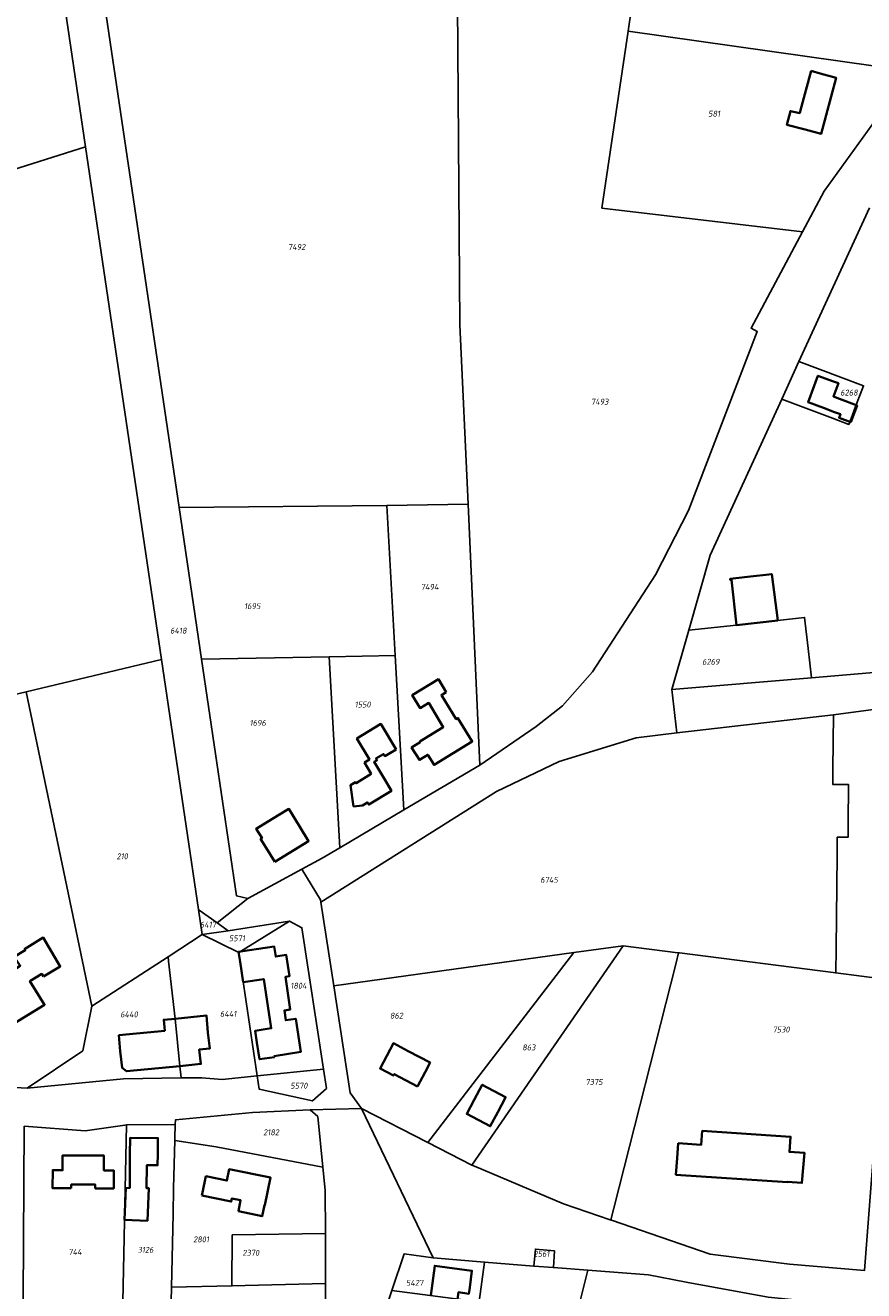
# Model space of a CAD drawing. Extents: x 177930 to 190767, y 381068 to 392034.
# Tile 205 of 256: x 185102 to 185356, y 385166 to 385550. Entities that reach past the tile are written whole.
import ezdxf
from ezdxf.enums import TextEntityAlignment as Align

# ---------------------------------------------------------------- set-up
doc = ezdxf.new("R2010")
doc.units = 0
for name, color, linetype, lineweight in [('B-XX-KG-GRENS_PERCEEL-GV', 150, 'Continuous', 25), ('B-XX-KG-GRENS_PERCEEL-S', 150, 'Continuous', 25), ('B-XX-OG-BEBOUWING-G', 7, 'Continuous', 35)]:
    doc.layers.add(name, color=color, linetype=linetype, lineweight=lineweight)
doc.styles.add('NLCS-ISO', font='NLCS-ISO.ttf', dxfattribs={"height": 1.8})

# ---------------------------------------------------------------- blocks, each defined once
blk = doc.blocks.new('SKG-PERCEELNUMMER-SO')
at = {"layer": 'DefPoints'}
blk.add_point((0, 0), dxfattribs=at)
at = {"style": 'NLCS-ISO', "oblique": 10, "flags": 1}
blk.add_attdef('GEMEENTECODE', text='', height=1.8, dxfattribs=at).set_placement((-0.5, 2.55), align=Align.MIDDLE_RIGHT)
at = {"style": 'NLCS-ISO', "oblique": 10}
blk.add_attdef('PERCEELNUMMER', text='', height=1.8, dxfattribs=at).set_placement((0, 0), align=Align.MIDDLE_CENTER)
at = {"style": 'NLCS-ISO', "oblique": 10, "flags": 1}
blk.add_attdef('SECTIE', text='', height=1.8, dxfattribs=at).set_placement((0.5, 2.5), align=Align.MIDDLE_LEFT)

msp = doc.modelspace()

# ---------------------------------------------------------------- linework, layer by layer
at = {"layer": 'B-XX-KG-GRENS_PERCEEL-GV'}
for points in [[(185159.864, 385277.894), (185169.144, 385285.248), (185165.71, 385286.134), (185155.117, 385357.84), (185148.327, 385403.801), (185121.937, 385582.445), (185121.789, 385589.291), (185120.519, 385647.957), (185120.257, 385660.064), (185118.227, 385759.854), (185117.526, 385794.333), (185105.558, 385792.385), (185105.925, 385780.934), (185108.245, 385662.996), (185109.835, 385582.056), (185111.5, 385570.792), (185120.024, 385513.161), (185143.016, 385357.701), (185154.222, 385281.937), (185154.474, 385281.756)], [(185293.573, 385610.409), (185257.802, 385620.447), (185248.762, 385567.874), (185286.32, 385561.54), (185284.366, 385548.249), (185370.06, 385536.141), (185388.363, 385561.521), (185325.158, 385576.268), (185289.654, 385584.552)], [(185121.937, 385582.445), (185148.327, 385403.801), (185211.25, 385404.379), (185235.882, 385404.783), (185233.405, 385459.238), (185232.628, 385570.595), (185121.789, 385589.291)], [(185020.797, 385542.236), (185033.422, 385485.765), (185120.024, 385513.161), (185111.5, 385570.792)], [(185235.882, 385404.783), (185239.477, 385325.745), (185256.569, 385337.416), (185264.474, 385343.676), (185273.583, 385354.04), (185292.728, 385383.413), (185302.713, 385402.899), (185323.512, 385457.176), (185321.661, 385458.135), (185337.21, 385487.337), (185276.476, 385494.575), (185284.366, 385548.249), (185286.32, 385561.54), (185248.762, 385567.874), (185232.628, 385570.595), (185233.405, 385459.238)], [(185337.21, 385487.337), (185343.828, 385499.766), (185370.06, 385536.141), (185284.366, 385548.249), (185276.476, 385494.575)], [(185061.915, 385338.406), (185102.048, 385347.954), (185143.016, 385357.701), (185120.024, 385513.161), (185033.422, 385485.765), (185049.409, 385414.249)], [(185336.168, 385448.048), (185330.96, 385436.677), (185338.208, 385433.935), (185346.277, 385430.882), (185351.296, 385428.983), (185351.682, 385429.997), (185353.545, 385434.89), (185355.759, 385440.706), (185348.799, 385443.314), (185342.633, 385445.625)], [(185193.787, 385358.569), (185213.815, 385358.947), (185211.25, 385404.379), (185148.327, 385403.801), (185155.117, 385357.84)], [(185213.815, 385358.947), (185216.458, 385312.139), (185239.477, 385325.745), (185235.882, 385404.783), (185211.25, 385404.379)], [(185317.25, 385368.173), (185302.802, 385366.624), (185297.659, 385348.613), (185339.956, 385352.18), (185338.943, 385361.102), (185337.877, 385370.495), (185329.682, 385369.506)], [(185154.222, 385281.937), (185143.016, 385357.701), (185102.048, 385347.954), (185121.939, 385252.68), (185144.996, 385267.611), (185155.349, 385274.316)], [(185155.117, 385357.84), (185165.71, 385286.134), (185169.144, 385285.248), (185185.578, 385294.172), (185191.648, 385297.474), (185197, 385300.637), (185193.787, 385358.569)], [(185193.787, 385358.569), (185197, 385300.637), (185216.458, 385312.139), (185213.815, 385358.947)], [(185409.418, 385359.013), (185375.312, 385355.161), (185339.956, 385352.18), (185297.659, 385348.613), (185299.186, 385335.487), (185346.623, 385340.914), (185362.461, 385343.06), (185398.045, 385347.11), (185411.997, 385349.318), (185411.406, 385359.238)], [(185362.868, 385260.733), (185369.757, 385259.852), (185390.976, 385257.943), (185413.631, 385255.905), (185411.997, 385349.318), (185398.045, 385347.11), (185362.461, 385343.06), (185346.623, 385340.914), (185346.452, 385324.48), (185346.404, 385319.854), (185351.211, 385319.803), (185351.18, 385316.863), (185351.083, 385310.988), (185351.062, 385303.828), (185347.764, 385303.895), (185347.71, 385298.436), (185347.388, 385270.186), (185347.303, 385262.725)], [(185078.895, 385268.036), (185094.078, 385244.708), (185095.375, 385238.095), (185095.855, 385235.643), (185096.363, 385233.052), (185096.613, 385231.775), (185095.143, 385228.192), (185102.306, 385227.807), (185119.135, 385239.129), (185121.939, 385252.68), (185102.048, 385347.954), (185061.915, 385338.406), (185071.002, 385283.307), (185074.942, 385273.101), (185077.042, 385273.927)], [(185347.303, 385262.725), (185347.388, 385270.186), (185347.71, 385298.436), (185347.764, 385303.895), (185351.062, 385303.828), (185351.083, 385310.988), (185351.18, 385316.863), (185351.211, 385319.803), (185346.404, 385319.854), (185346.452, 385324.48), (185346.623, 385340.914), (185299.186, 385335.487), (185286.87, 385333.943), (185263.548, 385326.78), (185244.564, 385317.727), (185191.31, 385284.212), (185195.197, 385258.846), (185267.93, 385268.903), (185282.867, 385270.968), (185299.436, 385268.848), (185299.685, 385268.816), (185299.736, 385268.81), (185299.936, 385268.784)], [(185159.864, 385277.894), (185154.474, 385281.756), (185154.222, 385281.937), (185155.349, 385274.316), (185163.187, 385275.514), (185162.795, 385275.795)], [(185163.187, 385275.514), (185155.349, 385274.316), (185166.462, 385268.939), (185181.773, 385278.356)], [(185166.462, 385268.939), (185171.982, 385231.469), (185192.133, 385233.58), (185185.575, 385276.423), (185181.773, 385278.356)], [(185166.462, 385268.939), (185155.349, 385274.316), (185144.996, 385267.611), (185145.147, 385266.277), (185147.124, 385248.839), (185148.562, 385234.492), (185148.926, 385230.864), (185155.215, 385230.947), (185161.408, 385230.361), (185171.982, 385231.469)], [(185223.681, 385211.329), (185267.93, 385268.903), (185195.197, 385258.846), (185200.182, 385226.314), (185203.657, 385221.569)], [(185223.681, 385211.329), (185237.09, 385204.472), (185282.867, 385270.968), (185267.93, 385268.903)], [(185237.09, 385204.472), (185237.842, 385204.087), (185264.79, 385192.728), (185278.917, 385187.891), (185279.153, 385187.81), (185280.058, 385191.379), (185298.923, 385265.809), (185299.685, 385268.816), (185299.436, 385268.848), (185282.867, 385270.968)], [(185362.868, 385260.733), (185347.303, 385262.725), (185299.936, 385268.784), (185299.736, 385268.81), (185299.685, 385268.816), (185298.923, 385265.809), (185280.058, 385191.379), (185279.153, 385187.81), (185279.202, 385187.793), (185279.392, 385187.728), (185309.29, 385177.491), (185333.337, 385174.461), (185355.974, 385172.494), (185360.594, 385231.606)], [(185145.147, 385266.277), (185144.996, 385267.611), (185121.939, 385252.68), (185119.135, 385239.129), (185102.306, 385227.807), (185131.48, 385230.635), (185148.926, 385230.864), (185148.562, 385234.492), (185147.124, 385248.839)], [(185171.982, 385231.469), (185172.566, 385227.507), (185188.756, 385223.902), (185193.034, 385227.692), (185192.133, 385233.58)], [(185191.919, 385203.805), (185190.37, 385219.146), (185188.075, 385221.161), (185170.617, 385220.385), (185147.228, 385218.149), (185147.195, 385216.728), (185147.049, 385212.633), (185147.024, 385211.943), (185159.555, 385209.956)], [(185101.449, 385216.297), (185101.121, 385164.034), (185101.112, 385162.664), (185131.281, 385162.965), (185132.361, 385216.623), (185131.854, 385216.576), (185119.844, 385214.842)], [(185146.012, 385167.41), (185146.531, 385189.588), (185146.697, 385197.423), (185147.024, 385211.943), (185147.049, 385212.633), (185147.195, 385216.728), (185132.361, 385216.623), (185131.281, 385162.965), (185140.724, 385163.06), (185145.925, 385163.112)], [(185192.675, 385183.674), (185192.619, 385196.875), (185191.919, 385203.805), (185159.555, 385209.956), (185147.024, 385211.943), (185146.697, 385197.423), (185146.531, 385189.588), (185146.012, 385167.41), (185164.348, 385167.836), (185164.467, 385183.287)], [(185192.74, 385168.546), (185192.675, 385183.674), (185164.467, 385183.287), (185164.348, 385167.836)], [(185212.825, 385166.43), (185235.988, 385163.425), (185237.453, 385157.226), (185238.491, 385157.117), (185240.929, 385175.038), (185225.316, 385176.33), (185216.528, 385177.541)], [(185255.828, 385173.805), (185261.738, 385173.359), (185262.095, 385178.417), (185256.301, 385178.998)], [(185208.22, 385152.613), (185207.539, 385150.571), (185263.201, 385136.608), (185272.214, 385172.569), (185261.738, 385173.359), (185255.828, 385173.805), (185240.929, 385175.038), (185238.491, 385157.117), (185243.909, 385156.547), (185242.555, 385146.618), (185235.641, 385147.447), (185229.937, 385149.657)], [(185334.935, 385163.557), (185326.854, 385164.404), (185301.984, 385169.007), (185290.54, 385171.187), (185272.214, 385172.569), (185263.201, 385136.608), (185256.28, 385108.994), (185253.511, 385109.683), (185249.179, 385093.828), (185247.484, 385087.625), (185248.246, 385087.373), (185304.674, 385068.611)], [(185192.809, 385152.456), (185192.74, 385168.546), (185164.348, 385167.836), (185146.012, 385167.41), (185145.925, 385163.112), (185145.649, 385151.486)], [(185208.22, 385152.613), (185229.937, 385149.657), (185235.641, 385147.447), (185242.555, 385146.618), (185243.909, 385156.547), (185238.491, 385157.117), (185237.453, 385157.226), (185235.988, 385163.425), (185212.825, 385166.43)]]:
    msp.add_lwpolyline(points, close=True, dxfattribs=at)
for points in [[(185370.06, 385536.141), (185343.828, 385499.766), (185337.21, 385487.337), (185321.661, 385458.135), (185323.512, 385457.176), (185302.713, 385402.899), (185292.728, 385383.413), (185273.583, 385354.04), (185264.474, 385343.676), (185256.569, 385337.416), (185239.477, 385325.745), (185216.458, 385312.139), (185197, 385300.637), (185191.648, 385297.474), (185185.578, 385294.172), (185191.205, 385284.898), (185191.31, 385284.212), (185244.564, 385317.727), (185263.548, 385326.78), (185286.87, 385333.943), (185299.186, 385335.487), (185297.659, 385348.613), (185302.802, 385366.624), (185309.303, 385389.394), (185330.96, 385436.677), (185336.168, 385448.048), (185357.5, 385494.622)], [(185357.5, 385494.622), (185336.168, 385448.048), (185342.633, 385445.625), (185348.799, 385443.314), (185355.759, 385440.706), (185353.545, 385434.89), (185351.682, 385429.997), (185351.296, 385428.983), (185346.277, 385430.882), (185338.208, 385433.935), (185330.96, 385436.677), (185309.303, 385389.394), (185302.802, 385366.624), (185317.25, 385368.173), (185329.682, 385369.506), (185337.877, 385370.495), (185338.943, 385361.102), (185339.956, 385352.18), (185375.312, 385355.161)], [(185101.449, 385216.297), (185119.844, 385214.842), (185131.854, 385216.576), (185132.361, 385216.623), (185147.195, 385216.728), (185147.228, 385218.149), (185170.617, 385220.385), (185188.075, 385221.161), (185203.657, 385221.569), (185200.182, 385226.314), (185195.197, 385258.846), (185191.31, 385284.212), (185191.205, 385284.898), (185185.578, 385294.172), (185169.144, 385285.248), (185159.864, 385277.894), (185162.795, 385275.795), (185163.187, 385275.514), (185181.773, 385278.356), (185185.575, 385276.423), (185192.133, 385233.58), (185193.034, 385227.692), (185188.756, 385223.902), (185172.566, 385227.507), (185171.982, 385231.469), (185161.408, 385230.361), (185155.215, 385230.947), (185148.926, 385230.864), (185131.48, 385230.635), (185102.306, 385227.807), (185095.143, 385228.192)], [(185208.22, 385152.613), (185212.825, 385166.43), (185216.528, 385177.541), (185225.316, 385176.33), (185203.657, 385221.569), (185188.075, 385221.161), (185190.37, 385219.146), (185191.919, 385203.805), (185192.619, 385196.875), (185192.675, 385183.674), (185192.74, 385168.546), (185192.809, 385152.456)], [(185355.974, 385172.494), (185333.337, 385174.461), (185309.29, 385177.491), (185279.392, 385187.728), (185279.202, 385187.793), (185279.153, 385187.81), (185278.917, 385187.891), (185264.79, 385192.728), (185237.842, 385204.087), (185237.09, 385204.472), (185223.681, 385211.329), (185203.657, 385221.569), (185225.316, 385176.33), (185240.929, 385175.038), (185255.828, 385173.805), (185256.301, 385178.998), (185262.095, 385178.417), (185261.738, 385173.359), (185272.214, 385172.569), (185290.54, 385171.187), (185301.984, 385169.007), (185326.854, 385164.404), (185334.935, 385163.557), (185414.513, 385152.941)]]:
    msp.add_lwpolyline(points, dxfattribs=at)
at = {"layer": 'B-XX-OG-BEBOUWING-G'}
for points in [[(185339.816, 385536.147), (185336.622, 385524.226), (185336.386, 385523.383), (185333.599, 385524.009), (185332.49, 385519.868), (185338.031, 385518.382), (185342.863, 385517.089), (185347.418, 385534.11), (185342.591, 385535.402)], [(185348.488, 385436.784), (185346.614, 385437.486), (185348.103, 385441.458), (185346.61, 385441.999), (185341.931, 385443.771), (185338.91, 385435.789), (185343.581, 385434.021), (185346.972, 385432.738), (185348.734, 385432.078), (185348.336, 385431.018), (185351.862, 385429.696), (185353.751, 385434.736)], [(185229.298, 385347.806), (185226.904, 385351.734), (185218.999, 385346.916), (185221.386, 385342.984), (185223.965, 385344.556), (185228.39, 385337.266), (185221.243, 385332.827), (185221.343, 385332.666), (185218.79, 385331.09), (185221.149, 385327.269), (185223.702, 385328.845), (185225.593, 385325.782), (185237.155, 385332.92), (185232.807, 385339.976), (185232.298, 385339.662), (185227.846, 385346.921)], [(185214.128, 385330.461), (185209.422, 385338.19), (185202.222, 385333.777), (185206.01, 385327.383), (185204.531, 385326.47), (185206.519, 385323.06), (185201.995, 385320.226), (185201.814, 385320.503), (185200.318, 385319.678), (185201.188, 385313.206), (185203.924, 385313.486), (185205.432, 385314.394), (185205.809, 385313.768), (185212.665, 385317.894), (185210.127, 385322.112), (185207.429, 385326.674), (185208.326, 385327.177), (185207.986, 385327.733), (185210.281, 385329.082), (185210.723, 385328.465)], [(185177.321, 385296.368), (185187.601, 385302.695), (185184.968, 385306.973), (185181.598, 385312.448), (185176.493, 385309.305), (185171.681, 385306.435), (185173.472, 385303.601), (185173.034, 385303.331), (185174.68, 385300.658)], [(185107.264, 385261.608), (185112.339, 385264.707), (185107.193, 385273.433), (185101.516, 385269.926), (185101.736, 385269.562), (185098.378, 385267.56), (185100.207, 385264.865), (185094.018, 385261.023), (185096.119, 385257.638), (185096.677, 385257.984), (185097.359, 385256.884), (185091.778, 385253.424), (185094.003, 385249.886), (185096.373, 385246.121), (185107.579, 385253.082), (185104.937, 385257.305), (185103.144, 385260.171), (185106.71, 385262.404)], [(185166.81, 385266.074), (185167.76, 385259.888), (185173.969, 385260.842), (185176.261, 385245.923), (185171.412, 385245.178), (185171.945, 385241.616), (185172.722, 385236.527), (185177.242, 385237.217), (185177.196, 385237.52), (185185.21, 385238.743), (185183.669, 385248.833), (185180.672, 385248.389), (185180.233, 385251.357), (185181.976, 385251.609), (185180.549, 385261.498), (185181.768, 385261.682), (185180.79, 385268.163), (185177.639, 385267.687), (185177.184, 385270.705), (185172.418, 385269.985), (185169.649, 385269.567), (185166.358, 385269.07)], [(185220.575, 385228.301), (185222.877, 385232.642), (185224.395, 385235.507), (185217.773, 385239.016), (185213.306, 385241.385), (185209.243, 385233.722), (185213.279, 385231.582), (185213.522, 385232.04)], [(185244.899, 385220.543), (185247.106, 385224.733), (185247.291, 385225.083), (185240.201, 385228.823), (185237.794, 385224.268), (185235.518, 385219.949), (185242.615, 385216.209)], [(185299.537, 385211.083), (185299.224, 385206.53), (185298.887, 385201.538), (185332.672, 385199.253), (185332.682, 385199.408), (185337.059, 385199.066), (185337.862, 385208.155), (185333.294, 385208.446), (185333.604, 385213.023), (185306.863, 385214.836), (185306.576, 385210.606)], [(185133.466, 385207.76), (185133.367, 385197.485), (185132.224, 385197.522), (185131.804, 385187.874), (185138.769, 385187.572), (185139.198, 385197.422), (185138.495, 385197.43), (185138.57, 385204.443), (185141.835, 385204.408), (185141.869, 385207.81), (185141.921, 385212.65), (185133.519, 385212.74)], [(185155.253, 385195.199), (185164.157, 385193.372), (185164.354, 385194.335), (185166.959, 385193.803), (185166.343, 385190.476), (185173.503, 385188.93), (185174.228, 385192.318), (185174.367, 385192.29), (185176.079, 385200.651), (185163.557, 385203.215), (185162.854, 385199.779), (185156.454, 385201.089), (185155.446, 385196.167)]]:
    msp.add_lwpolyline(points, close=True, dxfattribs=at)
for points in [[(185329.72, 385369.511), (185327.933, 385383.632), (185320.52, 385382.79), (185315.327, 385382.2), (185315.364, 385381.88), (185315.689, 385381.917), (185317.25, 385368.173)], [(185317.25, 385368.173), (185329.72, 385369.511)], [(185148.562, 385234.492), (185154.97, 385235.13), (185154.465, 385239.46), (185157.63, 385239.76), (185157.06, 385244.655), (185156.665, 385249.771), (185147.124, 385248.839)], [(185147.124, 385248.839), (185143.69, 385248.503), (185144.014, 385245.197), (185130.113, 385243.838), (185130.53, 385239.005), (185131.08, 385233.95), (185132.36, 385232.88), (185148.562, 385234.492)], [(185122.936, 385197.398), (185128.546, 385197.376), (185128.567, 385202.844), (185125.557, 385202.856), (185125.575, 385207.356), (185113.064, 385207.405), (185113.049, 385202.909), (185110.044, 385202.92), (185110.021, 385197.448), (185115.636, 385197.426)], [(185115.636, 385197.426), (185115.65, 385198.534), (185115.674, 385198.534), (185122.935, 385198.538), (185122.936, 385197.398)], [(185232.71, 385163.85), (185232.986, 385165.881), (185236.14, 385165.452), (185236.396, 385167.377), (185237.082, 385172.421), (185225.804, 385173.955), (185224.574, 385164.906)]]:
    msp.add_lwpolyline(points, dxfattribs=at)

# ---------------------------------------------------------------- block references
at = {"layer": 'B-XX-KG-GRENS_PERCEEL-S'}
for p, values in [((185310.465, 385523.213), {'PERCEELNUMMER': '581'}), ((185183.965, 385482.806), {'PERCEELNUMMER': '7492'}), ((185351.323, 385438.641), {'PERCEELNUMMER': '6268'}), ((185275.791, 385435.902), {'PERCEELNUMMER': '7493'}), ((185224.262, 385379.75), {'PERCEELNUMMER': '7494'}), ((185170.52, 385373.904), {'PERCEELNUMMER': '1695'}), ((185148.118, 385366.488), {'PERCEELNUMMER': '6418'}), ((185309.458, 385357.043), {'PERCEELNUMMER': '6269'}), ((185203.968, 385344.079), {'PERCEELNUMMER': '1550'}), ((185172.185, 385338.524), {'PERCEELNUMMER': '1696'}), ((185131.116, 385298.072), {'PERCEELNUMMER': '210'}), ((185260.447, 385290.931), {'PERCEELNUMMER': '6745'}), ((185157.082, 385277.346), {'PERCEELNUMMER': '6417'}), ((185165.885, 385273.227), {'PERCEELNUMMER': '5571'}), ((185184.523, 385258.835), {'PERCEELNUMMER': '1804'}), ((185133.16, 385250.13), {'PERCEELNUMMER': '6440'}), ((185163.217, 385250.294), {'PERCEELNUMMER': '6441'}), ((185214.207, 385249.762), {'PERCEELNUMMER': '862'}), ((185330.752, 385245.548), {'PERCEELNUMMER': '7530'}), ((185254.325, 385240.124), {'PERCEELNUMMER': '863'}), ((185274.061, 385229.622), {'PERCEELNUMMER': '7375'}), ((185184.643, 385228.518), {'PERCEELNUMMER': '5570'}), ((185176.226, 385214.393), {'PERCEELNUMMER': '2182'}), ((185155.002, 385181.927), {'PERCEELNUMMER': '2801'}), ((185116.823, 385178.142), {'PERCEELNUMMER': '744'}), ((185138.17, 385178.753), {'PERCEELNUMMER': '3126'}), ((185170.086, 385177.866), {'PERCEELNUMMER': '2370'}), ((185258.146, 385177.538), {'PERCEELNUMMER': '2561'}), ((185219.707, 385168.753), {'PERCEELNUMMER': '5427'})]:
    msp.add_blockref('SKG-PERCEELNUMMER-SO', p, dxfattribs=at).add_auto_attribs(values)

doc.saveas('drawing.dxf')
